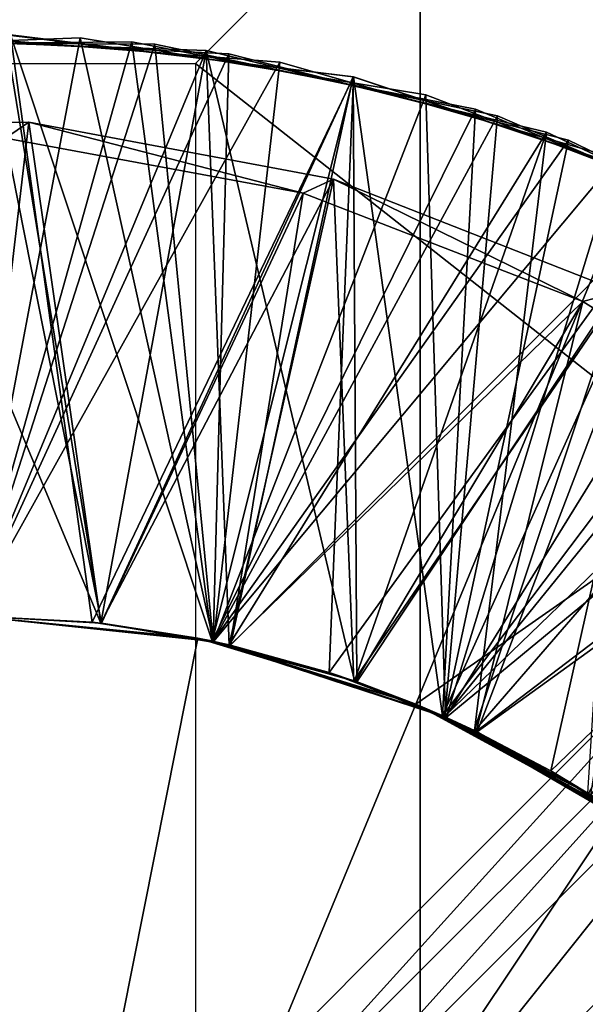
# Model space of a CAD drawing. Header units: millimetres. Extents: x -35 to 35, y -25 to 51.
# Tile 45 of 121: x -22.946 to -22.313, y 16.866 to 17.967. Entities that reach past the tile are written whole.
import ezdxf

# ---------------------------------------------------------------- set-up
doc = ezdxf.new("R2010")
doc.units = ezdxf.units.MM
doc.header["$LTSCALE"] = 65.185185
for name, color, linetype in [('129', 7, 'CONTINUOUS'), ('30', 7, 'CONTINUOUS'), ('31', 7, 'CONTINUOUS'), ('69', 7, 'CONTINUOUS'), ('70', 7, 'CONTINUOUS'), ('71', 7, 'CONTINUOUS'), ('72', 7, 'CONTINUOUS'), ('73', 7, 'CONTINUOUS'), ('74', 7, 'CONTINUOUS'), ('75', 7, 'CONTINUOUS'), ('76', 7, 'CONTINUOUS'), ('77', 7, 'CONTINUOUS'), ('88', 7, 'CONTINUOUS'), ('89', 7, 'CONTINUOUS'), ('91', 7, 'CONTINUOUS'), ('96', 7, 'CONTINUOUS'), ('97', 7, 'CONTINUOUS')]:
    doc.layers.add(name, color=color, linetype=linetype)

msp = doc.modelspace()

# ---------------------------------------------------------------- linework, layer by layer
at = {"layer": '129', "color": 250, "linetype": 'Continuous', "true_color": 0x1c1c1c}
for points in [[(23.3, 22.5, 72.991), (-23.3, -22.5, 72.991), (23.3, -22.5, 72.991), (23.3, 22.5, 72.991)], [(-23.3, 22.5, 72.991), (-23.3, -22.5, 72.991), (23.3, 22.5, 72.991), (-23.3, 22.5, 72.991)]]:
    msp.add_3dface(points, dxfattribs=at)
at = {"layer": '30', "color": 250, "linetype": 'Continuous', "true_color": 0x1c1c1c}
for points in [[(-22.4976, 42.8115, -103.1), (-21.3067, 43.7673, -103.1), (-22.4976, -10.8115, -103.1), (-22.4976, 42.8115, -103.1)], [(-22.4976, -10.8115, -103.1), (-21.3067, 43.7673, -103.1), (-21.3067, -11.7673, -103.1), (-22.4976, -10.8115, -103.1)], [(-23.6457, 41.8047, -103.1), (-22.4976, 42.8115, -103.1), (-23.6457, -9.8047, -103.1), (-23.6457, 41.8047, -103.1)], [(-23.6457, -9.8047, -103.1), (-22.4976, 42.8115, -103.1), (-22.4976, -10.8115, -103.1), (-23.6457, -9.8047, -103.1)]]:
    msp.add_3dface(points, dxfattribs=at)
at = {"layer": '31', "color": 250, "linetype": 'Continuous', "true_color": 0x1c1c1c}
for points in [[(34.3687, 19.0069, -88.1), (-34.5, 16, -88.1), (34.5, 16, -88.1), (34.3687, 19.0069, -88.1)], [(-34.3687, 19.0069, -88.1), (-34.5, 16, -88.1), (34.3687, 19.0069, -88.1), (-34.3687, 19.0069, -88.1)]]:
    msp.add_3dface(points, dxfattribs=at)
at = {"layer": '69', "linetype": 'Continuous'}
for points in [[(-23, 17.3, -118.96), (-23, 17.3, -117.6), (-22.8541, 17.2918, -117.6358), (-23, 17.3, -118.96)], [(-23, 17.3, -118.96), (-22.8541, 17.2918, -117.6358), (-22.7464, 17.275, -118.96), (-23, 17.3, -118.96)], [(-22.8548, 17.2919, -117.2873), (-23, 17.3, -117.2517), (-22.8644, 17.2929, -115.6333), (-22.8548, 17.2919, -117.2873)], [(-23, 17.3, -113.2517), (-23, 17.3, -111.6), (-22.8546, 17.2918, -111.6357), (-23, 17.3, -113.2517)], [(-22.8546, 17.2918, -111.2873), (-23, 17.3, -111.2517), (-22.7285, 17.2713, -109.667), (-22.8546, 17.2918, -111.2873)], [(-23, 17.3, -117.2517), (-23, 17.3, -115.6), (-22.8644, 17.2929, -115.6333), (-23, 17.3, -117.2517)], [(-22.8644, 17.2929, -115.2849), (-23, 17.3, -115.2517), (-22.7303, 17.2717, -113.6665), (-22.8644, 17.2929, -115.2849)], [(-22.7303, 17.2717, -113.3182), (-23, 17.3, -113.2517), (-22.8546, 17.2918, -111.6357), (-22.7303, 17.2717, -113.3182)], [(-23, 17.3, -115.2517), (-23, 17.3, -113.6), (-22.7303, 17.2717, -113.6665), (-23, 17.3, -115.2517)], [(-23, 17.3, -103.2517), (-23, 17.3, -101.6), (-22.7292, 17.2715, -101.6668), (-23, 17.3, -103.2517)], [(-22.7292, 17.2715, -101.3185), (-23, 17.3, -101.2517), (-22.7464, 17.275, -99.6625), (-22.7292, 17.2715, -101.3185)], [(-23, 17.3, -107.2517), (-23, 17.3, -105.6), (-22.7287, 17.2714, -105.6669), (-23, 17.3, -107.2517)], [(-22.7287, 17.2714, -105.3186), (-23, 17.3, -105.2517), (-22.7289, 17.2714, -103.6669), (-22.7287, 17.2714, -105.3186)], [(-23, 17.3, -105.2517), (-23, 17.3, -103.6), (-22.7289, 17.2714, -103.6669), (-23, 17.3, -105.2517)], [(-22.7289, 17.2714, -103.3185), (-23, 17.3, -103.2517), (-22.7292, 17.2715, -101.6668), (-22.7289, 17.2714, -103.3185)], [(-23, 17.3, -101.2517), (-23, 17.3, -99.6), (-22.7464, 17.275, -99.6625), (-23, 17.3, -101.2517)], [(-22.7464, 17.275, -99.3142), (-23, 17.3, -99.2517), (-22.8545, 17.2918, -97.6357), (-22.7464, 17.275, -99.3142)], [(-23, 17.3, -99.2517), (-23, 17.3, -97.6), (-22.8545, 17.2918, -97.6357), (-23, 17.3, -99.2517)], [(-22.8545, 17.2918, -97.2874), (-23, 17.3, -97.2517), (-22.7295, 17.2716, -95.6667), (-22.8545, 17.2918, -97.2874)], [(-23, 17.3, -97.2517), (-23, 17.3, -95.6), (-22.7295, 17.2716, -95.6667), (-23, 17.3, -97.2517)], [(-22.7295, 17.2716, -95.3184), (-23, 17.3, -95.2517), (-22.7298, 17.2716, -93.6666), (-22.7295, 17.2716, -95.3184)], [(-23, 17.3, -95.2517), (-23, 17.3, -93.6), (-22.7298, 17.2716, -93.6666), (-23, 17.3, -95.2517)], [(-22.7298, 17.2716, -93.3183), (-23, 17.3, -93.2517), (-22.7464, 17.275, -92.1), (-22.7298, 17.2716, -93.3183)], [(-23, 17.3, -93.2517), (-23, 17.3, -92.1), (-22.7464, 17.275, -92.1), (-23, 17.3, -93.2517)], [(-23, 17.3, -109.2517), (-23, 17.3, -107.6), (-22.8543, 17.2918, -107.6358), (-23, 17.3, -109.2517)], [(-22.8543, 17.2918, -107.2874), (-23, 17.3, -107.2517), (-22.7287, 17.2714, -105.6669), (-22.8543, 17.2918, -107.2874)], [(-23, 17.3, -111.2517), (-23, 17.3, -109.6), (-22.7285, 17.2713, -109.667), (-23, 17.3, -111.2517)], [(-22.7285, 17.2713, -109.3186), (-23, 17.3, -109.2517), (-22.8543, 17.2918, -107.6358), (-22.7285, 17.2713, -109.3186)], [(-22.7303, 17.2717, -115.6665), (-22.8548, 17.2919, -117.2873), (-22.8644, 17.2929, -115.6333), (-22.7303, 17.2717, -115.6665)], [(-22.7303, 17.2717, -115.3182), (-22.8644, 17.2929, -115.2849), (-22.7303, 17.2717, -113.6665), (-22.7303, 17.2717, -115.3182)], [(-22.7113, 17.2675, -117.323), (-22.8548, 17.2919, -117.2873), (-22.7303, 17.2717, -115.6665), (-22.7113, 17.2675, -117.323)], [(-22.711, 17.2675, -111.323), (-22.8546, 17.2918, -111.2873), (-22.7285, 17.2713, -109.667), (-22.711, 17.2675, -111.323)], [(-22.711, 17.2675, -111.6714), (-22.7303, 17.2717, -113.3182), (-22.8546, 17.2918, -111.6357), (-22.711, 17.2675, -111.6714)], [(-22.7103, 17.2673, -97.3232), (-22.8545, 17.2918, -97.2874), (-22.7295, 17.2716, -95.6667), (-22.7103, 17.2673, -97.3232)], [(-22.7103, 17.2673, -97.6715), (-22.7464, 17.275, -99.3142), (-22.8545, 17.2918, -97.6357), (-22.7103, 17.2673, -97.6715)], [(-22.7095, 17.2671, -107.3234), (-22.8543, 17.2918, -107.2874), (-22.7287, 17.2714, -105.6669), (-22.7095, 17.2671, -107.3234)], [(-22.7095, 17.2671, -107.6717), (-22.7285, 17.2713, -109.3186), (-22.8543, 17.2918, -107.6358), (-22.7095, 17.2671, -107.6717)], [(-22.8541, 17.2918, -117.6358), (-22.7101, 17.2673, -117.6716), (-22.7464, 17.275, -118.96), (-22.8541, 17.2918, -117.6358)], [(-22.5025, 17.201, -92.1), (-22.7298, 17.2716, -93.3183), (-22.7464, 17.275, -92.1), (-22.5025, 17.201, -92.1)], [(-22.5025, 17.201, -99.725), (-22.7292, 17.2715, -101.3185), (-22.7464, 17.275, -99.6625), (-22.5025, 17.201, -99.725)], [(-22.5701, 17.2269, -97.7073), (-22.7464, 17.275, -99.3142), (-22.7103, 17.2673, -97.6715), (-22.5701, 17.2269, -97.7073)], [(-22.5025, 17.201, -99.3767), (-22.7464, 17.275, -99.3142), (-22.5701, 17.2269, -97.7073), (-22.5025, 17.201, -99.3767)], [(-22.7101, 17.2673, -117.6716), (-22.5698, 17.2267, -117.7074), (-22.7464, 17.275, -118.96), (-22.7101, 17.2673, -117.6716)], [(-22.7464, 17.275, -118.96), (-22.5698, 17.2267, -117.7074), (-22.5025, 17.201, -118.96), (-22.7464, 17.275, -118.96)], [(-22.5991, 17.2367, -115.6998), (-22.7113, 17.2675, -117.323), (-22.7303, 17.2717, -115.6665), (-22.5991, 17.2367, -115.6998)], [(-22.5991, 17.2367, -115.3514), (-22.7303, 17.2717, -115.3182), (-22.4724, 17.1881, -113.733), (-22.5991, 17.2367, -115.3514)], [(-22.4724, 17.1881, -113.3847), (-22.7303, 17.2717, -113.3182), (-22.5711, 17.2272, -111.707), (-22.4724, 17.1881, -113.3847)], [(-22.5711, 17.2272, -111.707), (-22.7303, 17.2717, -113.3182), (-22.711, 17.2675, -111.6714), (-22.5711, 17.2272, -111.707)], [(-22.4724, 17.1881, -113.733), (-22.7303, 17.2717, -115.3182), (-22.7303, 17.2717, -113.6665), (-22.4724, 17.1881, -113.733)], [(-22.472, 17.1879, -93.3848), (-22.7298, 17.2716, -93.3183), (-22.5025, 17.201, -92.1), (-22.472, 17.1879, -93.3848)], [(-22.472, 17.1879, -93.7331), (-22.7295, 17.2716, -95.3184), (-22.7298, 17.2716, -93.6666), (-22.472, 17.1879, -93.7331)], [(-22.4715, 17.1877, -95.3849), (-22.7295, 17.2716, -95.3184), (-22.472, 17.1879, -93.7331), (-22.4715, 17.1877, -95.3849)], [(-22.4715, 17.1877, -95.7333), (-22.7103, 17.2673, -97.3232), (-22.7295, 17.2716, -95.6667), (-22.4715, 17.1877, -95.7333)], [(-22.4704, 17.1872, -101.7336), (-22.7289, 17.2714, -103.3185), (-22.7292, 17.2715, -101.6668), (-22.4704, 17.1872, -101.7336)], [(-22.4704, 17.1872, -101.3852), (-22.7292, 17.2715, -101.3185), (-22.5025, 17.201, -99.725), (-22.4704, 17.1872, -101.3852)], [(-22.4698, 17.187, -103.7337), (-22.7287, 17.2714, -105.3186), (-22.7289, 17.2714, -103.6669), (-22.4698, 17.187, -103.7337)], [(-22.4698, 17.187, -103.3854), (-22.7289, 17.2714, -103.3185), (-22.4704, 17.1872, -101.7336), (-22.4698, 17.187, -103.3854)], [(-22.4691, 17.1866, -105.3856), (-22.7287, 17.2714, -105.3186), (-22.4698, 17.187, -103.7337), (-22.4691, 17.1866, -105.3856)], [(-22.4691, 17.1866, -105.7339), (-22.7095, 17.2671, -107.3234), (-22.7287, 17.2714, -105.6669), (-22.4691, 17.1866, -105.7339)], [(-22.4683, 17.1863, -109.7341), (-22.711, 17.2675, -111.323), (-22.7285, 17.2713, -109.667), (-22.4683, 17.1863, -109.7341)], [(-22.5685, 17.2263, -107.7077), (-22.7285, 17.2713, -109.3186), (-22.7095, 17.2671, -107.6717), (-22.5685, 17.2263, -107.7077)], [(-22.4683, 17.1863, -109.3858), (-22.7285, 17.2713, -109.3186), (-22.5685, 17.2263, -107.7077), (-22.4683, 17.1863, -109.3858)], [(-22.5715, 17.2274, -117.3586), (-22.7113, 17.2675, -117.323), (-22.5991, 17.2367, -115.6998), (-22.5715, 17.2274, -117.3586)], [(-22.5711, 17.2272, -111.3587), (-22.711, 17.2675, -111.323), (-22.4683, 17.1863, -109.7341), (-22.5711, 17.2272, -111.3587)], [(-22.5701, 17.2269, -97.3589), (-22.7103, 17.2673, -97.3232), (-22.4715, 17.1877, -95.7333), (-22.5701, 17.2269, -97.3589)], [(-22.5685, 17.2263, -107.3594), (-22.7095, 17.2671, -107.3234), (-22.4691, 17.1866, -105.7339), (-22.5685, 17.2263, -107.3594)], [(-22.4723, 17.1881, -115.733), (-22.5715, 17.2274, -117.3586), (-22.5991, 17.2367, -115.6998), (-22.4723, 17.1881, -115.733)], [(-22.4723, 17.1881, -115.3847), (-22.5991, 17.2367, -115.3514), (-22.4724, 17.1881, -113.733), (-22.4723, 17.1881, -115.3847)], [(-22.437, 17.1718, -117.3942), (-22.5715, 17.2274, -117.3586), (-22.4723, 17.1881, -115.733), (-22.437, 17.1718, -117.3942)], [(-22.4365, 17.1715, -111.3944), (-22.5711, 17.2272, -111.3587), (-22.4683, 17.1863, -109.7341), (-22.4365, 17.1715, -111.3944)], [(-22.4365, 17.1715, -111.7427), (-22.4724, 17.1881, -113.3847), (-22.5711, 17.2272, -111.707), (-22.4365, 17.1715, -111.7427)], [(-22.4359, 17.1712, -97.3945), (-22.5701, 17.2269, -97.3589), (-22.4715, 17.1877, -95.7333), (-22.4359, 17.1712, -97.3945)], [(-22.4359, 17.1712, -97.7429), (-22.5025, 17.201, -99.3767), (-22.5701, 17.2269, -97.7073), (-22.4359, 17.1712, -97.7429)], [(-22.5698, 17.2267, -117.7074), (-22.4348, 17.1707, -117.7432), (-22.5025, 17.201, -118.96), (-22.5698, 17.2267, -117.7074)], [(-22.4338, 17.1702, -107.3951), (-22.5685, 17.2263, -107.3594), (-22.4691, 17.1866, -105.7339), (-22.4338, 17.1702, -107.3951)], [(-22.4338, 17.1702, -107.7434), (-22.4683, 17.1863, -109.3858), (-22.5685, 17.2263, -107.7077), (-22.4338, 17.1702, -107.7434)], [(-22.2778, 17.0809, -92.1), (-22.472, 17.1879, -93.3848), (-22.5025, 17.201, -92.1), (-22.2778, 17.0809, -92.1)], [(-22.262, 17.0702, -99.7922), (-22.4704, 17.1872, -101.3852), (-22.5025, 17.201, -99.725), (-22.262, 17.0702, -99.7922)], [(-22.262, 17.0702, -99.4438), (-22.5025, 17.201, -99.3767), (-22.3087, 17.1009, -97.7785), (-22.262, 17.0702, -99.4438)], [(-22.3087, 17.1009, -97.7785), (-22.5025, 17.201, -99.3767), (-22.4359, 17.1712, -97.7429), (-22.3087, 17.1009, -97.7785)], [(-22.4348, 17.1707, -117.7432), (-22.307, 17.0999, -117.779), (-22.5025, 17.201, -118.96), (-22.4348, 17.1707, -117.7432)], [(-22.5025, 17.201, -118.96), (-22.307, 17.0999, -117.779), (-22.2778, 17.0809, -118.96), (-22.5025, 17.201, -118.96)], [(-22.309, 17.1012, -111.7784), (-22.4724, 17.1881, -113.3847), (-22.4365, 17.1715, -111.7427), (-22.309, 17.1012, -111.7784)], [(-22.2373, 17.0527, -113.7996), (-22.4723, 17.1881, -115.3847), (-22.4724, 17.1881, -113.733), (-22.2373, 17.0527, -113.7996)], [(-22.2373, 17.0527, -113.4512), (-22.4724, 17.1881, -113.3847), (-22.309, 17.1012, -111.7784), (-22.2373, 17.0527, -113.4512)], [(-22.3513, 17.1266, -115.7663), (-22.437, 17.1718, -117.3942), (-22.4723, 17.1881, -115.733), (-22.3513, 17.1266, -115.7663)], [(-22.3513, 17.1266, -115.418), (-22.4723, 17.1881, -115.3847), (-22.2373, 17.0527, -113.7996), (-22.3513, 17.1266, -115.418)], [(-22.2369, 17.0525, -93.4513), (-22.472, 17.1879, -93.3848), (-22.2778, 17.0809, -92.1), (-22.2369, 17.0525, -93.4513)], [(-22.2369, 17.0525, -93.7997), (-22.4715, 17.1877, -95.3849), (-22.472, 17.1879, -93.7331), (-22.2369, 17.0525, -93.7997)], [(-22.2365, 17.0522, -95.4515), (-22.4715, 17.1877, -95.3849), (-22.2369, 17.0525, -93.7997), (-22.2365, 17.0522, -95.4515)], [(-22.2365, 17.0522, -95.7998), (-22.4359, 17.1712, -97.3945), (-22.4715, 17.1877, -95.7333), (-22.2365, 17.0522, -95.7998)], [(-22.2356, 17.0515, -101.8001), (-22.4698, 17.187, -103.3854), (-22.4704, 17.1872, -101.7336), (-22.2356, 17.0515, -101.8001)], [(-22.2356, 17.0515, -101.4518), (-22.4704, 17.1872, -101.3852), (-22.262, 17.0702, -99.7922), (-22.2356, 17.0515, -101.4518)], [(-22.2354, 17.0513, -103.8002), (-22.4691, 17.1866, -105.3856), (-22.4698, 17.187, -103.7337), (-22.2354, 17.0513, -103.8002)], [(-22.2354, 17.0513, -103.4518), (-22.4698, 17.187, -103.3854), (-22.2356, 17.0515, -101.8001), (-22.2354, 17.0513, -103.4518)], [(-22.2346, 17.0508, -105.452), (-22.4691, 17.1866, -105.3856), (-22.2354, 17.0513, -103.8002), (-22.2346, 17.0508, -105.452)], [(-22.2346, 17.0508, -105.8004), (-22.4338, 17.1702, -107.3951), (-22.4691, 17.1866, -105.7339), (-22.2346, 17.0508, -105.8004)], [(-22.2338, 17.0502, -109.8006), (-22.4365, 17.1715, -111.3944), (-22.4683, 17.1863, -109.7341), (-22.2338, 17.0502, -109.8006)], [(-22.2338, 17.0502, -109.4523), (-22.4683, 17.1863, -109.3858), (-22.3067, 17.0997, -107.7791), (-22.2338, 17.0502, -109.4523)], [(-22.3067, 17.0997, -107.7791), (-22.4683, 17.1863, -109.3858), (-22.4338, 17.1702, -107.7434), (-22.3067, 17.0997, -107.7791)], [(-22.3098, 17.1016, -117.4298), (-22.437, 17.1718, -117.3942), (-22.3513, 17.1266, -115.7663), (-22.3098, 17.1016, -117.4298)], [(-22.309, 17.1012, -111.43), (-22.4365, 17.1715, -111.3944), (-22.2338, 17.0502, -109.8006), (-22.309, 17.1012, -111.43)], [(-22.3087, 17.1009, -97.4302), (-22.4359, 17.1712, -97.3945), (-22.2365, 17.0522, -95.7998), (-22.3087, 17.1009, -97.4302)], [(-22.3067, 17.0997, -107.4307), (-22.4338, 17.1702, -107.3951), (-22.2346, 17.0508, -105.8004), (-22.3067, 17.0997, -107.4307)], [(-22.2373, 17.0527, -115.7996), (-22.3098, 17.1016, -117.4298), (-22.3513, 17.1266, -115.7663), (-22.2373, 17.0527, -115.7996)], [(-22.2373, 17.0527, -115.4512), (-22.3513, 17.1266, -115.418), (-22.2373, 17.0527, -113.7996), (-22.2373, 17.0527, -115.4512)]]:
    msp.add_3dface(points, dxfattribs=at)
at = {"layer": '70', "linetype": 'Continuous'}
for points in [[(-23, 17.3, -115.2517), (-22.8644, 17.2929, -115.2849), (-22.9559, 17.9495, -115.433), (-23, 17.3, -115.2517)], [(-22.9559, 17.9495, -115.433), (-22.7303, 17.2717, -115.3182), (-22.5721, 17.9025, -115.4963), (-22.9559, 17.9495, -115.433)], [(-22.8644, 17.2929, -115.2849), (-22.7303, 17.2717, -115.3182), (-22.9559, 17.9495, -115.433), (-22.8644, 17.2929, -115.2849)], [(-22.7303, 17.2717, -115.3182), (-22.5991, 17.2367, -115.3514), (-22.5721, 17.9025, -115.4963), (-22.7303, 17.2717, -115.3182)], [(-22.5991, 17.2367, -115.3514), (-22.4723, 17.1881, -115.3847), (-22.5721, 17.9025, -115.4963), (-22.5991, 17.2367, -115.3514)], [(-22.5721, 17.9025, -115.4963), (-22.4723, 17.1881, -115.3847), (-22.2051, 17.7806, -115.5595), (-22.5721, 17.9025, -115.4963)], [(-23.2847, 17.8509, -117.3565), (-23, 17.3, -117.2517), (-22.9352, 17.8521, -117.411), (-23.2847, 17.8509, -117.3565)], [(-23, 17.3, -117.2517), (-22.8548, 17.2919, -117.2873), (-22.9352, 17.8521, -117.411), (-23, 17.3, -117.2517)], [(-22.9352, 17.8521, -117.411), (-22.8548, 17.2919, -117.2873), (-22.5944, 17.7883, -117.4657), (-22.9352, 17.8521, -117.411)], [(-22.8548, 17.2919, -117.2873), (-22.7113, 17.2675, -117.323), (-22.5944, 17.7883, -117.4657), (-22.8548, 17.2919, -117.2873)], [(-22.7113, 17.2675, -117.323), (-22.5715, 17.2274, -117.3586), (-22.5944, 17.7883, -117.4657), (-22.7113, 17.2675, -117.323)], [(-22.5944, 17.7883, -117.4657), (-22.5715, 17.2274, -117.3586), (-22.2741, 17.6626, -117.5205), (-22.5944, 17.7883, -117.4657)], [(-22.4723, 17.1881, -115.3847), (-22.3513, 17.1266, -115.418), (-22.2051, 17.7806, -115.5595), (-22.4723, 17.1881, -115.3847)], [(-22.2051, 17.7806, -115.5595), (-22.3513, 17.1266, -115.418), (-21.8694, 17.5888, -115.6227), (-22.2051, 17.7806, -115.5595)], [(-22.5715, 17.2274, -117.3586), (-22.437, 17.1718, -117.3942), (-22.2741, 17.6626, -117.5205), (-22.5715, 17.2274, -117.3586)], [(-22.437, 17.1718, -117.3942), (-22.3098, 17.1016, -117.4298), (-22.2741, 17.6626, -117.5205), (-22.437, 17.1718, -117.3942)], [(-22.3513, 17.1266, -115.418), (-22.2373, 17.0527, -115.4512), (-21.8694, 17.5888, -115.6227), (-22.3513, 17.1266, -115.418)]]:
    msp.add_3dface(points, dxfattribs=at)
at = {"layer": '71', "linetype": 'Continuous'}
for points in [[(-22.8644, 17.2929, -115.6333), (-23, 17.3, -115.6), (-22.9559, 17.9495, -115.433), (-22.8644, 17.2929, -115.6333)], [(-22.8644, 17.2929, -115.6333), (-22.9559, 17.9495, -115.433), (-22.5721, 17.9025, -115.4963), (-22.8644, 17.2929, -115.6333)], [(-22.7303, 17.2717, -115.6665), (-22.8644, 17.2929, -115.6333), (-22.5721, 17.9025, -115.4963), (-22.7303, 17.2717, -115.6665)], [(-22.5991, 17.2367, -115.6998), (-22.7303, 17.2717, -115.6665), (-22.5721, 17.9025, -115.4963), (-22.5991, 17.2367, -115.6998)], [(-22.5991, 17.2367, -115.6998), (-22.5721, 17.9025, -115.4963), (-22.2051, 17.7806, -115.5595), (-22.5991, 17.2367, -115.6998)], [(-22.8541, 17.2918, -117.6358), (-23, 17.3, -117.6), (-22.9614, 17.8341, -117.4635), (-22.8541, 17.2918, -117.6358)], [(-22.6284, 17.7726, -117.5288), (-22.8541, 17.2918, -117.6358), (-22.9614, 17.8341, -117.4635), (-22.6284, 17.7726, -117.5288)], [(-22.7101, 17.2673, -117.6716), (-22.8541, 17.2918, -117.6358), (-22.6284, 17.7726, -117.5288), (-22.7101, 17.2673, -117.6716)], [(-22.3156, 17.6515, -117.5944), (-22.7101, 17.2673, -117.6716), (-22.6284, 17.7726, -117.5288), (-22.3156, 17.6515, -117.5944)], [(-22.4723, 17.1881, -115.733), (-22.5991, 17.2367, -115.6998), (-22.2051, 17.7806, -115.5595), (-22.4723, 17.1881, -115.733)], [(-22.3513, 17.1266, -115.7663), (-22.4723, 17.1881, -115.733), (-22.2051, 17.7806, -115.5595), (-22.3513, 17.1266, -115.7663)], [(-22.3513, 17.1266, -115.7663), (-22.2051, 17.7806, -115.5595), (-21.8694, 17.5888, -115.6227), (-22.3513, 17.1266, -115.7663)], [(-22.5698, 17.2267, -117.7074), (-22.7101, 17.2673, -117.6716), (-22.3156, 17.6515, -117.5944), (-22.5698, 17.2267, -117.7074)], [(-22.4348, 17.1707, -117.7432), (-22.5698, 17.2267, -117.7074), (-22.3156, 17.6515, -117.5944), (-22.4348, 17.1707, -117.7432)], [(-22.0336, 17.476, -117.6601), (-22.4348, 17.1707, -117.7432), (-22.3156, 17.6515, -117.5944), (-22.0336, 17.476, -117.6601)], [(-22.2373, 17.0527, -115.7996), (-22.3513, 17.1266, -115.7663), (-21.8694, 17.5888, -115.6227), (-22.2373, 17.0527, -115.7996)], [(-22.307, 17.0999, -117.779), (-22.4348, 17.1707, -117.7432), (-22.0336, 17.476, -117.6601), (-22.307, 17.0999, -117.779)]]:
    msp.add_3dface(points, dxfattribs=at)
at = {"layer": '72', "linetype": 'Continuous'}
for points in [[(-23.045, 17.9495, -109.4185), (-23, 17.3, -109.2517), (-22.6543, 17.9191, -109.4826), (-23.045, 17.9495, -109.4185)], [(-23, 17.3, -107.2517), (-22.8543, 17.2918, -107.2874), (-22.9614, 17.9496, -107.4321), (-23, 17.3, -107.2517)], [(-22.9614, 17.9496, -107.4321), (-22.8543, 17.2918, -107.2874), (-22.5724, 17.9025, -107.4962), (-22.9614, 17.9496, -107.4321)], [(-23.2119, 17.9384, -113.3912), (-23, 17.3, -113.2517), (-22.8201, 17.9417, -113.4552), (-23.2119, 17.9384, -113.3912)], [(-23, 17.3, -111.2517), (-22.8546, 17.2918, -111.2873), (-23.1286, 17.9458, -111.4048), (-23, 17.3, -111.2517)], [(-23.1286, 17.9458, -111.4048), (-22.8546, 17.2918, -111.2873), (-22.737, 17.9322, -111.4689), (-23.1286, 17.9458, -111.4048)], [(-23, 17.3, -113.2517), (-22.7303, 17.2717, -113.3182), (-22.8201, 17.9417, -113.4552), (-23, 17.3, -113.2517)], [(-22.8201, 17.9417, -113.4552), (-22.7303, 17.2717, -113.3182), (-22.4355, 17.8665, -113.5193), (-22.8201, 17.9417, -113.4552)], [(-22.8546, 17.2918, -111.2873), (-22.711, 17.2675, -111.323), (-22.737, 17.9322, -111.4689), (-22.8546, 17.2918, -111.2873)], [(-22.711, 17.2675, -111.323), (-22.5711, 17.2272, -111.3587), (-22.737, 17.9322, -111.4689), (-22.711, 17.2675, -111.323)], [(-22.737, 17.9322, -111.4689), (-22.5711, 17.2272, -111.3587), (-22.356, 17.8406, -111.533), (-22.737, 17.9322, -111.4689)], [(-23, 17.3, -109.2517), (-22.7285, 17.2713, -109.3186), (-22.6543, 17.9191, -109.4826), (-23, 17.3, -109.2517)], [(-22.6543, 17.9191, -109.4826), (-22.7285, 17.2713, -109.3186), (-22.2776, 17.8113, -109.5466), (-22.6543, 17.9191, -109.4826)], [(-22.8543, 17.2918, -107.2874), (-22.7095, 17.2671, -107.3234), (-22.5724, 17.9025, -107.4962), (-22.8543, 17.2918, -107.2874)], [(-22.7095, 17.2671, -107.3234), (-22.5685, 17.2263, -107.3594), (-22.5724, 17.9025, -107.4962), (-22.7095, 17.2671, -107.3234)], [(-22.5724, 17.9025, -107.4962), (-22.5685, 17.2263, -107.3594), (-22.2006, 17.7786, -107.5603), (-22.5724, 17.9025, -107.4962)], [(-22.7303, 17.2717, -113.3182), (-22.4724, 17.1881, -113.3847), (-22.4355, 17.8665, -113.5193), (-22.7303, 17.2717, -113.3182)], [(-22.4355, 17.8665, -113.5193), (-22.4724, 17.1881, -113.3847), (-22.0737, 17.7159, -113.5834), (-22.4355, 17.8665, -113.5193)], [(-22.5711, 17.2272, -111.3587), (-22.4365, 17.1715, -111.3944), (-22.356, 17.8406, -111.533), (-22.5711, 17.2272, -111.3587)], [(-22.356, 17.8406, -111.533), (-22.4365, 17.1715, -111.3944), (-22.001, 17.6746, -111.5971), (-22.356, 17.8406, -111.533)], [(-22.7285, 17.2713, -109.3186), (-22.4683, 17.1863, -109.3858), (-22.2776, 17.8113, -109.5466), (-22.7285, 17.2713, -109.3186)], [(-22.2776, 17.8113, -109.5466), (-22.4683, 17.1863, -109.3858), (-21.9301, 17.6302, -109.6107), (-22.2776, 17.8113, -109.5466)], [(-22.5685, 17.2263, -107.3594), (-22.4338, 17.1702, -107.3951), (-22.2006, 17.7786, -107.5603), (-22.5685, 17.2263, -107.3594)], [(-22.4338, 17.1702, -107.3951), (-22.3067, 17.0997, -107.4307), (-22.2006, 17.7786, -107.5603), (-22.4338, 17.1702, -107.3951)], [(-22.4724, 17.1881, -113.3847), (-22.2373, 17.0527, -113.4512), (-22.0737, 17.7159, -113.5834), (-22.4724, 17.1881, -113.3847)], [(-22.4365, 17.1715, -111.3944), (-22.309, 17.1012, -111.43), (-22.001, 17.6746, -111.5971), (-22.4365, 17.1715, -111.3944)], [(-22.4683, 17.1863, -109.3858), (-22.2338, 17.0502, -109.4523), (-21.9301, 17.6302, -109.6107), (-22.4683, 17.1863, -109.3858)]]:
    msp.add_3dface(points, dxfattribs=at)
at = {"layer": '73', "linetype": 'Continuous'}
for points in [[(-23, 17.3, -109.6), (-23.045, 17.9495, -109.4185), (-22.6543, 17.9191, -109.4826), (-23, 17.3, -109.6)], [(-22.8543, 17.2918, -107.6358), (-23, 17.3, -107.6), (-22.9614, 17.9496, -107.4321), (-22.8543, 17.2918, -107.6358)], [(-22.8543, 17.2918, -107.6358), (-22.9614, 17.9496, -107.4321), (-22.5724, 17.9025, -107.4962), (-22.8543, 17.2918, -107.6358)], [(-23, 17.3, -113.6), (-23.2119, 17.9384, -113.3912), (-22.8201, 17.9417, -113.4552), (-23, 17.3, -113.6)], [(-23, 17.3, -111.6), (-23.1286, 17.9458, -111.4048), (-22.737, 17.9322, -111.4689), (-23, 17.3, -111.6)], [(-22.7303, 17.2717, -113.6665), (-23, 17.3, -113.6), (-22.8201, 17.9417, -113.4552), (-22.7303, 17.2717, -113.6665)], [(-22.7303, 17.2717, -113.6665), (-22.8201, 17.9417, -113.4552), (-22.4355, 17.8665, -113.5193), (-22.7303, 17.2717, -113.6665)], [(-22.8546, 17.2918, -111.6357), (-23, 17.3, -111.6), (-22.737, 17.9322, -111.4689), (-22.8546, 17.2918, -111.6357)], [(-22.711, 17.2675, -111.6714), (-22.8546, 17.2918, -111.6357), (-22.737, 17.9322, -111.4689), (-22.711, 17.2675, -111.6714)], [(-22.711, 17.2675, -111.6714), (-22.737, 17.9322, -111.4689), (-22.356, 17.8406, -111.533), (-22.711, 17.2675, -111.6714)], [(-22.7285, 17.2713, -109.667), (-23, 17.3, -109.6), (-22.6543, 17.9191, -109.4826), (-22.7285, 17.2713, -109.667)], [(-22.7285, 17.2713, -109.667), (-22.6543, 17.9191, -109.4826), (-22.2776, 17.8113, -109.5466), (-22.7285, 17.2713, -109.667)], [(-22.7095, 17.2671, -107.6717), (-22.8543, 17.2918, -107.6358), (-22.5724, 17.9025, -107.4962), (-22.7095, 17.2671, -107.6717)], [(-22.7095, 17.2671, -107.6717), (-22.5724, 17.9025, -107.4962), (-22.2006, 17.7786, -107.5603), (-22.7095, 17.2671, -107.6717)], [(-22.4724, 17.1881, -113.733), (-22.7303, 17.2717, -113.6665), (-22.4355, 17.8665, -113.5193), (-22.4724, 17.1881, -113.733)], [(-22.4724, 17.1881, -113.733), (-22.4355, 17.8665, -113.5193), (-22.0737, 17.7159, -113.5834), (-22.4724, 17.1881, -113.733)], [(-22.5711, 17.2272, -111.707), (-22.711, 17.2675, -111.6714), (-22.356, 17.8406, -111.533), (-22.5711, 17.2272, -111.707)], [(-22.4365, 17.1715, -111.7427), (-22.5711, 17.2272, -111.707), (-22.356, 17.8406, -111.533), (-22.4365, 17.1715, -111.7427)], [(-22.4365, 17.1715, -111.7427), (-22.356, 17.8406, -111.533), (-22.001, 17.6746, -111.5971), (-22.4365, 17.1715, -111.7427)], [(-22.4683, 17.1863, -109.7341), (-22.7285, 17.2713, -109.667), (-22.2776, 17.8113, -109.5466), (-22.4683, 17.1863, -109.7341)], [(-22.4683, 17.1863, -109.7341), (-22.2776, 17.8113, -109.5466), (-21.9301, 17.6302, -109.6107), (-22.4683, 17.1863, -109.7341)], [(-22.5685, 17.2263, -107.7077), (-22.7095, 17.2671, -107.6717), (-22.2006, 17.7786, -107.5603), (-22.5685, 17.2263, -107.7077)], [(-22.4338, 17.1702, -107.7434), (-22.5685, 17.2263, -107.7077), (-22.2006, 17.7786, -107.5603), (-22.4338, 17.1702, -107.7434)], [(-22.4338, 17.1702, -107.7434), (-22.2006, 17.7786, -107.5603), (-21.8611, 17.5829, -107.6244), (-22.4338, 17.1702, -107.7434)], [(-22.2373, 17.0527, -113.7996), (-22.4724, 17.1881, -113.733), (-22.0737, 17.7159, -113.5834), (-22.2373, 17.0527, -113.7996)], [(-22.309, 17.1012, -111.7784), (-22.4365, 17.1715, -111.7427), (-22.001, 17.6746, -111.5971), (-22.309, 17.1012, -111.7784)], [(-22.2338, 17.0502, -109.8006), (-22.4683, 17.1863, -109.7341), (-21.9301, 17.6302, -109.6107), (-22.2338, 17.0502, -109.8006)], [(-22.3067, 17.0997, -107.7791), (-22.4338, 17.1702, -107.7434), (-21.8611, 17.5829, -107.6244), (-22.3067, 17.0997, -107.7791)]]:
    msp.add_3dface(points, dxfattribs=at)
at = {"layer": '74', "linetype": 'Continuous'}
for points in [[(-23.2694, 17.9313, -105.3817), (-23, 17.3, -105.2517), (-22.8778, 17.9462, -105.4458), (-23.2694, 17.9313, -105.3817)], [(-23.1029, 17.9473, -101.409), (-23, 17.3, -101.2517), (-22.7115, 17.9285, -101.4731), (-23.1029, 17.9473, -101.409)], [(-23, 17.3, -105.2517), (-22.7287, 17.2714, -105.3186), (-22.8778, 17.9462, -105.4458), (-23, 17.3, -105.2517)], [(-22.8778, 17.9462, -105.4458), (-22.7287, 17.2714, -105.3186), (-22.4912, 17.8824, -105.5099), (-22.8778, 17.9462, -105.4458)], [(-23.1863, 17.9411, -103.3954), (-23, 17.3, -103.2517), (-22.7945, 17.9391, -103.4594), (-23.1863, 17.9411, -103.3954)], [(-23, 17.3, -103.2517), (-22.7289, 17.2714, -103.3185), (-22.7945, 17.9391, -103.4594), (-23, 17.3, -103.2517)], [(-22.7945, 17.9391, -103.4594), (-22.7289, 17.2714, -103.3185), (-22.4109, 17.8589, -103.5235), (-22.7945, 17.9391, -103.4594)], [(-23, 17.3, -101.2517), (-22.7292, 17.2715, -101.3185), (-22.7115, 17.9285, -101.4731), (-23, 17.3, -101.2517)], [(-22.7115, 17.9285, -101.4731), (-22.7292, 17.2715, -101.3185), (-22.3317, 17.8319, -101.5372), (-22.7115, 17.9285, -101.4731)], [(-22.7287, 17.2714, -105.3186), (-22.4691, 17.1866, -105.3856), (-22.4912, 17.8824, -105.5099), (-22.7287, 17.2714, -105.3186)], [(-22.4912, 17.8824, -105.5099), (-22.4691, 17.1866, -105.3856), (-22.1251, 17.7427, -105.5739), (-22.4912, 17.8824, -105.5099)], [(-22.7289, 17.2714, -103.3185), (-22.4698, 17.187, -103.3854), (-22.4109, 17.8589, -103.5235), (-22.7289, 17.2714, -103.3185)], [(-22.4109, 17.8589, -103.5235), (-22.4698, 17.187, -103.3854), (-22.0511, 17.7036, -103.5876), (-22.4109, 17.8589, -103.5235)], [(-22.7292, 17.2715, -101.3185), (-22.4704, 17.1872, -101.3852), (-22.3317, 17.8319, -101.5372), (-22.7292, 17.2715, -101.3185)], [(-22.3317, 17.8319, -101.5372), (-22.4704, 17.1872, -101.3852), (-21.9789, 17.6613, -101.6013), (-22.3317, 17.8319, -101.5372)], [(-22.5025, 17.201, -99.3767), (-22.262, 17.0702, -99.4438), (-22.2538, 17.8016, -99.5508), (-22.5025, 17.201, -99.3767)], [(-22.4691, 17.1866, -105.3856), (-22.2346, 17.0508, -105.452), (-22.1251, 17.7427, -105.5739), (-22.4691, 17.1866, -105.3856)], [(-22.4698, 17.187, -103.3854), (-22.2354, 17.0513, -103.4518), (-22.0511, 17.7036, -103.5876), (-22.4698, 17.187, -103.3854)], [(-22.4704, 17.1872, -101.3852), (-22.2356, 17.0515, -101.4518), (-21.9789, 17.6613, -101.6013), (-22.4704, 17.1872, -101.3852)]]:
    msp.add_3dface(points, dxfattribs=at)
at = {"layer": '75', "linetype": 'Continuous'}
for points in [[(-23, 17.3, -105.6), (-23.2694, 17.9313, -105.3817), (-22.8778, 17.9462, -105.4458), (-23, 17.3, -105.6)], [(-23, 17.3, -101.6), (-23.1029, 17.9473, -101.409), (-22.7115, 17.9285, -101.4731), (-23, 17.3, -101.6)], [(-22.7287, 17.2714, -105.6669), (-23, 17.3, -105.6), (-22.8778, 17.9462, -105.4458), (-22.7287, 17.2714, -105.6669)], [(-22.7287, 17.2714, -105.6669), (-22.8778, 17.9462, -105.4458), (-22.4912, 17.8824, -105.5099), (-22.7287, 17.2714, -105.6669)], [(-23, 17.3, -103.6), (-23.1863, 17.9411, -103.3954), (-22.7945, 17.9391, -103.4594), (-23, 17.3, -103.6)], [(-22.7289, 17.2714, -103.6669), (-23, 17.3, -103.6), (-22.7945, 17.9391, -103.4594), (-22.7289, 17.2714, -103.6669)], [(-22.7289, 17.2714, -103.6669), (-22.7945, 17.9391, -103.4594), (-22.4109, 17.8589, -103.5235), (-22.7289, 17.2714, -103.6669)], [(-22.7292, 17.2715, -101.6668), (-23, 17.3, -101.6), (-22.7115, 17.9285, -101.4731), (-22.7292, 17.2715, -101.6668)], [(-22.7292, 17.2715, -101.6668), (-22.7115, 17.9285, -101.4731), (-22.3317, 17.8319, -101.5372), (-22.7292, 17.2715, -101.6668)], [(-22.4691, 17.1866, -105.7339), (-22.7287, 17.2714, -105.6669), (-22.4912, 17.8824, -105.5099), (-22.4691, 17.1866, -105.7339)], [(-22.4691, 17.1866, -105.7339), (-22.4912, 17.8824, -105.5099), (-22.1251, 17.7427, -105.5739), (-22.4691, 17.1866, -105.7339)], [(-22.4698, 17.187, -103.7337), (-22.7289, 17.2714, -103.6669), (-22.4109, 17.8589, -103.5235), (-22.4698, 17.187, -103.7337)], [(-22.4698, 17.187, -103.7337), (-22.4109, 17.8589, -103.5235), (-22.0511, 17.7036, -103.5876), (-22.4698, 17.187, -103.7337)], [(-22.4704, 17.1872, -101.7336), (-22.7292, 17.2715, -101.6668), (-22.3317, 17.8319, -101.5372), (-22.4704, 17.1872, -101.7336)], [(-22.4704, 17.1872, -101.7336), (-22.3317, 17.8319, -101.5372), (-21.9789, 17.6613, -101.6013), (-22.4704, 17.1872, -101.7336)], [(-22.5025, 17.201, -99.725), (-22.2538, 17.8016, -99.5508), (-21.9086, 17.616, -99.6149), (-22.5025, 17.201, -99.725)], [(-22.2346, 17.0508, -105.8004), (-22.4691, 17.1866, -105.7339), (-22.1251, 17.7427, -105.5739), (-22.2346, 17.0508, -105.8004)], [(-22.2354, 17.0513, -103.8002), (-22.4698, 17.187, -103.7337), (-22.0511, 17.7036, -103.5876), (-22.2354, 17.0513, -103.8002)], [(-22.2356, 17.0515, -101.8001), (-22.4704, 17.1872, -101.7336), (-21.9789, 17.6613, -101.6013), (-22.2356, 17.0515, -101.8001)], [(-22.262, 17.0702, -99.7922), (-22.5025, 17.201, -99.725), (-21.9086, 17.616, -99.6149), (-22.262, 17.0702, -99.7922)]]:
    msp.add_3dface(points, dxfattribs=at)
at = {"layer": '76', "linetype": 'Continuous'}
for points in [[(-23.2847, 17.8509, -117.3565), (-22.9352, 17.8521, -117.411), (-22.9614, 17.8341, -117.4635), (-23.2847, 17.8509, -117.3565)], [(-22.9352, 17.8521, -117.411), (-22.6284, 17.7726, -117.5288), (-22.9614, 17.8341, -117.4635), (-22.9352, 17.8521, -117.411)], [(-22.9352, 17.8521, -117.411), (-22.5944, 17.7883, -117.4657), (-22.6284, 17.7726, -117.5288), (-22.9352, 17.8521, -117.411)], [(-22.5944, 17.7883, -117.4657), (-22.3156, 17.6515, -117.5944), (-22.6284, 17.7726, -117.5288), (-22.5944, 17.7883, -117.4657)], [(-22.5944, 17.7883, -117.4657), (-22.2741, 17.6626, -117.5205), (-22.3156, 17.6515, -117.5944), (-22.5944, 17.7883, -117.4657)], [(-22.2741, 17.6626, -117.5205), (-22.0336, 17.476, -117.6601), (-22.3156, 17.6515, -117.5944), (-22.2741, 17.6626, -117.5205)]]:
    msp.add_3dface(points, dxfattribs=at)
at = {"layer": '77', "linetype": 'Continuous'}
for points in [[(-23, 17.3, -118.96), (-22.7464, 17.275, -118.96), (-23, 16, -122.6), (-23, 17.3, -118.96)], [(-22.7464, 17.275, -118.96), (-22.5025, 17.201, -118.96), (-23, 16, -122.6), (-22.7464, 17.275, -118.96)], [(-22.5025, 17.201, -118.96), (-22.2778, 17.0809, -118.96), (-23, 16, -122.6), (-22.5025, 17.201, -118.96)], [(-22.2778, 17.0809, -118.96), (-22.0808, 16.9192, -118.96), (-23, 16, -122.6), (-22.2778, 17.0809, -118.96)], [(-22.0808, 16.9192, -118.96), (-21.9191, 16.7222, -118.96), (-23, 16, -122.6), (-22.0808, 16.9192, -118.96)]]:
    msp.add_3dface(points, dxfattribs=at)
at = {"layer": '88', "linetype": 'Continuous'}
for points in [[(-22.114, 18.5527, -87.4553), (-22.749, 17.9176, -89.2), (-22.079, 17.3909, -87.3591), (-22.114, 18.5527, -87.4553)], [(-22.749, 17.9176, -89.2), (-22.749, 16.7208, -89.2), (-22.079, 17.3909, -87.3591), (-22.749, 17.9176, -89.2)]]:
    msp.add_3dface(points, dxfattribs=at)
at = {"layer": '89', "linetype": 'Continuous'}
for points in [[(-23.886, 18.5527, -87.4553), (-23.251, 17.9176, -89.2), (-22.114, 18.5527, -87.4553), (-23.886, 18.5527, -87.4553)], [(-23.251, 17.9176, -89.2), (-22.749, 17.9176, -89.2), (-22.114, 18.5527, -87.4553), (-23.251, 17.9176, -89.2)]]:
    msp.add_3dface(points, dxfattribs=at)
at = {"layer": '91', "linetype": 'Continuous'}
for points in [[(-22.079, 17.3909, -87.3591), (-22.749, 16.7208, -89.2), (-22.7449, 16.656, -89.2), (-22.079, 17.3909, -87.3591)], [(-22.079, 17.3909, -87.3591), (-22.7449, 16.656, -89.2), (-22.0735, 17.3264, -87.3556), (-22.079, 17.3909, -87.3591)], [(-22.7449, 16.656, -89.2), (-22.7329, 16.5936, -89.2), (-22.0735, 17.3264, -87.3556), (-22.7449, 16.656, -89.2)], [(-22.0735, 17.3264, -87.3556), (-22.7329, 16.5936, -89.2), (-22.0605, 17.2658, -87.3527), (-22.0735, 17.3264, -87.3556)], [(-22.7329, 16.5936, -89.2), (-22.6869, 16.4804, -89.2), (-22.0605, 17.2658, -87.3527), (-22.7329, 16.5936, -89.2)], [(-22.0605, 17.2658, -87.3527), (-22.6869, 16.4804, -89.2), (-22.0138, 17.1551, -87.349), (-22.0605, 17.2658, -87.3527)], [(-22.0138, 17.1551, -87.349), (-22.6869, 16.4804, -89.2), (-21.941, 17.0603, -87.3477), (-22.0138, 17.1551, -87.349)], [(-22.6869, 16.4804, -89.2), (-22.6146, 16.3854, -89.2), (-21.941, 17.0603, -87.3477), (-22.6869, 16.4804, -89.2)], [(-21.941, 17.0603, -87.3477), (-22.6146, 16.3854, -89.2), (-21.8468, 16.9873, -87.3489), (-21.941, 17.0603, -87.3477)], [(-22.6146, 16.3854, -89.2), (-22.5197, 16.3131, -89.2), (-21.8468, 16.9873, -87.3489), (-22.6146, 16.3854, -89.2)], [(-21.8468, 16.9873, -87.3489), (-22.5197, 16.3131, -89.2), (-21.7365, 16.9401, -87.3526), (-21.8468, 16.9873, -87.3489)], [(-22.5197, 16.3131, -89.2), (-22.4065, 16.2671, -89.2), (-21.7365, 16.9401, -87.3526), (-22.5197, 16.3131, -89.2)], [(-21.7365, 16.9401, -87.3526), (-22.4065, 16.2671, -89.2), (-21.6746, 16.9266, -87.3555), (-21.7365, 16.9401, -87.3526)], [(-22.4065, 16.2671, -89.2), (-22.344, 16.2551, -89.2), (-21.6746, 16.9266, -87.3555), (-22.4065, 16.2671, -89.2)], [(-22.344, 16.2551, -89.2), (-22.2792, 16.251, -89.2), (-21.6746, 16.9266, -87.3555), (-22.344, 16.2551, -89.2)]]:
    msp.add_3dface(points, dxfattribs=at)
at = {"layer": '96', "linetype": 'Continuous'}
for points in [[(-4.6, 7, -33.1), (-24.5, -24.5, -33.1), (-4.6, 22.7929, -33.1), (-4.6, 7, -33.1)], [(24.5, 22.7929, -33.1), (-24.5, -24.5, -33.1), (4.6, 7, -33.1), (24.5, 22.7929, -33.1)], [(24.5, -24.5, -33.1), (-24.5, -24.5, -33.1), (24.5, 22.7929, -33.1), (24.5, -24.5, -33.1)], [(-24.5, -24.5, -33.1), (-24.5, 22.7929, -33.1), (-4.6, 22.7929, -33.1), (-24.5, -24.5, -33.1)]]:
    msp.add_3dface(points, dxfattribs=at)
at = {"layer": '97', "linetype": 'Continuous'}
for points in [[(-25, -24.5, 72.9), (25, 24.5, 72.9), (-25, 24.5, 72.9), (-25, -24.5, 72.9)], [(25, -24.5, 72.9), (25, 24.5, 72.9), (-25, -24.5, 72.9), (25, -24.5, 72.9)]]:
    msp.add_3dface(points, dxfattribs=at)

doc.saveas('drawing.dxf')
